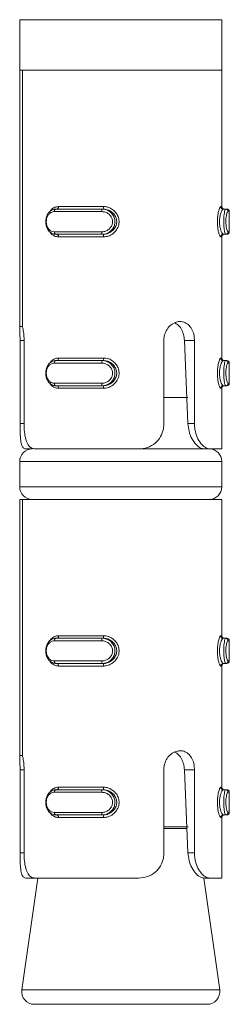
# Model space of a CAD drawing. Header units: millimetres. Extents: x 202 to 1221, y -164 to 1261.
# Tile 21 of 30: x 1086.15 to 1094.44, y 676.32 to 715.32. Entities that reach past the tile are written whole.
import ezdxf

# ---------------------------------------------------------------- set-up
doc = ezdxf.new("R2010")
doc.units = ezdxf.units.MM

msp = doc.modelspace()

# ---------------------------------------------------------------- linework, layer by layer
at = {"color": 7, "linetype": 'Continuous', "lineweight": 15}
for p, q in [((1086.145, 715.321), (1086.145, 713.321)), ((1094.145, 715.321), (1086.145, 715.321)), ((1086.17, 715.321), (1086.149, 715.334)), ((1094.145, 713.321), (1094.145, 715.321)), ((1094.145, 713.321), (1086.145, 713.321)), ((1086.146, 703.174), (1086.146, 713.321)), ((1086.252, 713.321), (1086.252, 703.174)), ((1094.145, 713.321), (1086.252, 713.321)), ((1094.145, 707.921), (1094.145, 713.321)), ((1087.68, 707.921), (1089.463, 707.921)), ((1089.393, 707.721), (1087.518, 707.721)), ((1087.58, 707.821), (1089.408, 707.821)), ((1089.446, 707.821), (1089.408, 707.821)), ((1094.205, 707.821), (1094.298, 707.821)), ((1094.298, 707.821), (1094.344, 707.821)), ((1094.444, 706.921), (1094.444, 707.721)), ((1087.518, 706.921), (1089.393, 706.921)), ((1089.408, 706.821), (1087.58, 706.821)), ((1089.463, 706.721), (1087.68, 706.721)), ((1089.446, 706.821), (1089.408, 706.821)), ((1094.145, 701.921), (1094.145, 706.721)), ((1094.205, 706.821), (1094.298, 706.821)), ((1094.344, 706.821), (1094.298, 706.821)), ((1086.252, 703.174), (1086.146, 703.174)), ((1086.159, 699.321), (1086.159, 702.615)), ((1086.317, 702.615), (1086.317, 699.321)), ((1091.852, 699.321), (1091.852, 702.615)), ((1092.807, 699.321), (1092.665, 702.615)), ((1093.065, 702.615), (1092.665, 702.615)), ((1093.065, 702.615), (1093.065, 699.321)), ((1089.393, 701.721), (1087.518, 701.721)), ((1087.58, 701.821), (1089.408, 701.821)), ((1087.68, 701.921), (1089.463, 701.921)), ((1089.446, 701.821), (1089.408, 701.821)), ((1094.205, 701.821), (1094.298, 701.821)), ((1094.298, 701.821), (1094.344, 701.821)), ((1094.444, 700.921), (1094.444, 701.721)), ((1087.518, 700.921), (1089.393, 700.921)), ((1089.408, 700.821), (1087.58, 700.821)), ((1089.463, 700.721), (1087.68, 700.721)), ((1089.446, 700.821), (1089.408, 700.821)), ((1094.145, 698.321), (1094.145, 700.721)), ((1094.205, 700.821), (1094.298, 700.821)), ((1094.344, 700.821), (1094.298, 700.821)), ((1092.802, 700.361), (1091.852, 700.361)), ((1093.065, 699.321), (1092.807, 699.321)), ((1086.383, 698.321), (1086.645, 698.321)), ((1090.848, 698.321), (1086.753, 698.321)), ((1090.848, 698.321), (1093.441, 698.321)), ((1093.677, 698.321), (1093.441, 698.321)), ((1094.145, 698.321), (1093.677, 698.321)), ((1086.145, 697.821), (1086.145, 696.821)), ((1094.145, 696.821), (1094.145, 697.821)), ((1086.146, 686.174), (1086.146, 696.321)), ((1086.146, 696.321), (1086.252, 696.321)), ((1086.252, 696.321), (1086.252, 686.174)), ((1094.145, 696.321), (1086.252, 696.321)), ((1094.145, 690.921), (1094.145, 696.321)), ((1089.393, 690.721), (1087.518, 690.721)), ((1087.58, 690.821), (1089.408, 690.821)), ((1087.68, 690.921), (1089.463, 690.921)), ((1089.446, 690.821), (1089.408, 690.821)), ((1094.205, 690.821), (1094.298, 690.821)), ((1094.298, 690.821), (1094.344, 690.821)), ((1094.444, 689.921), (1094.444, 690.721)), ((1087.518, 689.921), (1089.393, 689.921)), ((1089.408, 689.821), (1087.58, 689.821)), ((1089.463, 689.721), (1087.68, 689.721)), ((1089.446, 689.821), (1089.408, 689.821)), ((1094.145, 684.921), (1094.145, 689.721)), ((1094.205, 689.821), (1094.298, 689.821)), ((1094.344, 689.821), (1094.298, 689.821)), ((1086.252, 686.174), (1086.146, 686.174)), ((1086.159, 682.321), (1086.159, 685.615)), ((1086.317, 685.615), (1086.317, 682.321)), ((1091.852, 682.321), (1091.852, 685.615)), ((1092.807, 682.321), (1092.665, 685.615)), ((1093.065, 685.615), (1092.665, 685.615)), ((1093.065, 685.615), (1093.065, 682.321)), ((1087.68, 684.921), (1089.463, 684.921)), ((1089.393, 684.721), (1087.518, 684.721)), ((1087.58, 684.821), (1089.408, 684.821)), ((1089.446, 684.821), (1089.408, 684.821)), ((1094.205, 684.821), (1094.298, 684.821)), ((1094.298, 684.821), (1094.344, 684.821)), ((1094.444, 683.921), (1094.444, 684.721)), ((1087.518, 683.921), (1089.393, 683.921)), ((1089.408, 683.821), (1087.58, 683.821)), ((1089.463, 683.721), (1087.68, 683.721)), ((1089.446, 683.821), (1089.408, 683.821)), ((1094.145, 681.321), (1094.145, 683.721)), ((1094.205, 683.821), (1094.298, 683.821)), ((1094.344, 683.821), (1094.298, 683.821)), ((1093.065, 682.321), (1092.807, 682.321)), ((1086.859, 681.321), (1086.227, 676.891)), ((1086.383, 681.321), (1086.753, 681.321)), ((1090.848, 681.321), (1086.753, 681.321)), ((1094.064, 676.891), (1093.431, 681.323)), ((1093.677, 681.321), (1093.441, 681.321)), ((1094.145, 681.321), (1093.677, 681.321)), ((1093.569, 676.321), (1086.722, 676.321))]:
    msp.add_line(p, q, dxfattribs=at)
at = {"color": 8, "linetype": 'Continuous', "lineweight": 15}
for p, q in [((1094.106, 707.921), (1094.145, 707.921)), ((1094.444, 707.721), (1094.397, 707.721)), ((1094.145, 706.721), (1094.106, 706.721)), ((1094.397, 706.921), (1094.444, 706.921)), ((1086.159, 702.615), (1086.317, 702.615)), ((1094.106, 701.921), (1094.145, 701.921)), ((1094.444, 701.721), (1094.397, 701.721)), ((1094.397, 700.921), (1094.444, 700.921)), ((1094.145, 700.721), (1094.106, 700.721)), ((1086.159, 699.321), (1086.317, 699.321)), ((1094.145, 697.821), (1086.145, 697.821)), ((1086.145, 696.821), (1094.145, 696.821)), ((1094.106, 690.921), (1094.145, 690.921)), ((1094.444, 690.721), (1094.397, 690.721)), ((1094.145, 689.721), (1094.106, 689.721)), ((1094.397, 689.921), (1094.444, 689.921)), ((1086.159, 685.615), (1086.317, 685.615)), ((1094.106, 684.921), (1094.145, 684.921)), ((1094.444, 684.721), (1094.397, 684.721)), ((1094.145, 683.721), (1094.106, 683.721)), ((1094.397, 683.921), (1094.444, 683.921)), ((1091.852, 683.356), (1092.812, 683.356)), ((1092.768, 683.286), (1091.852, 683.286)), ((1086.159, 682.321), (1086.317, 682.321)), ((1086.227, 676.891), (1092.912, 676.891)), ((1092.912, 676.891), (1094.064, 676.891))]:
    msp.add_line(p, q, dxfattribs=at)
at = {"color": 7, "linetype": 'Continuous', "lineweight": 15, "flags": 128}
for points in [[(1087.618, 707.821), (1087.63, 707.823), (1087.642, 707.828), (1087.652, 707.838), (1087.662, 707.85), (1087.669, 707.865), (1087.675, 707.882), (1087.679, 707.901), (1087.68, 707.921)], [(1087.518, 707.721), (1087.519, 707.74), (1087.522, 707.759), (1087.528, 707.776), (1087.536, 707.791), (1087.545, 707.804), (1087.556, 707.813), (1087.568, 707.819), (1087.58, 707.821)], [(1087.58, 706.821), (1087.568, 706.823), (1087.556, 706.828), (1087.545, 706.838), (1087.536, 706.85), (1087.528, 706.865), (1087.522, 706.882), (1087.519, 706.901), (1087.518, 706.921)], [(1087.68, 706.721), (1087.679, 706.74), (1087.675, 706.759), (1087.669, 706.776), (1087.662, 706.791), (1087.652, 706.804), (1087.642, 706.813), (1087.63, 706.819), (1087.618, 706.821)], [(1087.518, 701.721), (1087.519, 701.74), (1087.522, 701.759), (1087.528, 701.776), (1087.536, 701.791), (1087.545, 701.804), (1087.556, 701.813), (1087.568, 701.819), (1087.58, 701.821)], [(1087.618, 701.821), (1087.63, 701.823), (1087.642, 701.828), (1087.652, 701.838), (1087.662, 701.85), (1087.669, 701.865), (1087.675, 701.882), (1087.679, 701.901), (1087.68, 701.921)], [(1087.58, 700.821), (1087.568, 700.823), (1087.556, 700.828), (1087.545, 700.838), (1087.536, 700.85), (1087.528, 700.865), (1087.522, 700.882), (1087.519, 700.901), (1087.518, 700.921)], [(1087.68, 700.721), (1087.679, 700.74), (1087.675, 700.759), (1087.669, 700.776), (1087.662, 700.791), (1087.652, 700.804), (1087.642, 700.813), (1087.63, 700.819), (1087.618, 700.821)], [(1087.518, 690.721), (1087.519, 690.74), (1087.522, 690.759), (1087.528, 690.776), (1087.536, 690.791), (1087.545, 690.804), (1087.556, 690.813), (1087.568, 690.819), (1087.58, 690.821)], [(1087.618, 690.821), (1087.63, 690.823), (1087.642, 690.828), (1087.652, 690.838), (1087.662, 690.85), (1087.669, 690.865), (1087.675, 690.882), (1087.679, 690.901), (1087.68, 690.921)], [(1087.58, 689.821), (1087.568, 689.823), (1087.556, 689.828), (1087.545, 689.838), (1087.536, 689.85), (1087.528, 689.865), (1087.522, 689.882), (1087.519, 689.901), (1087.518, 689.921)], [(1087.68, 689.721), (1087.679, 689.74), (1087.675, 689.759), (1087.669, 689.776), (1087.662, 689.791), (1087.652, 689.804), (1087.642, 689.813), (1087.63, 689.819), (1087.618, 689.821)], [(1087.618, 684.821), (1087.63, 684.823), (1087.642, 684.828), (1087.652, 684.838), (1087.662, 684.85), (1087.669, 684.865), (1087.675, 684.882), (1087.679, 684.901), (1087.68, 684.921)], [(1087.518, 684.721), (1087.519, 684.74), (1087.522, 684.759), (1087.528, 684.776), (1087.536, 684.791), (1087.545, 684.804), (1087.556, 684.813), (1087.568, 684.819), (1087.58, 684.821)], [(1087.58, 683.821), (1087.568, 683.823), (1087.556, 683.828), (1087.545, 683.838), (1087.536, 683.85), (1087.528, 683.865), (1087.522, 683.882), (1087.519, 683.901), (1087.518, 683.921)], [(1087.68, 683.721), (1087.679, 683.74), (1087.675, 683.759), (1087.669, 683.776), (1087.662, 683.791), (1087.652, 683.804), (1087.642, 683.813), (1087.63, 683.819), (1087.618, 683.821)]]:
    msp.add_lwpolyline(points, dxfattribs=at)
at = {"color": 7, "linetype": 'Continuous', "lineweight": 15}
for centre, radius, start, end in [((1089.304, 707.896), 0.161, 331.9943, 8.6577), ((1094.205, 707.92), 0.0995, 179.7213, 269.7125), ((1094.245, 707.921), 0.1, 180, 270), ((1089.563, 707.745), 0.172, 153.9258, 188.1471), ((1094.297, 707.721), 0.0994, 359.6627, 89.661), ((1094.344, 707.721), 0.1, 0, 90), ((1089.563, 706.896), 0.172, 171.8529, 206.0742), ((1089.304, 706.745), 0.161, 351.3423, 28.0057), ((1094.205, 706.721), 0.0995, 90.2875, 180.2787), ((1094.245, 706.721), 0.1, 90, 180), ((1094.297, 706.92), 0.0994, 270.339, 0.3373), ((1094.344, 706.921), 0.1, 270, 0), ((1089.563, 701.745), 0.172, 153.9251, 188.1478), ((1089.304, 701.896), 0.161, 331.9943, 8.6577), ((1094.205, 701.92), 0.0995, 179.7213, 269.7125), ((1094.245, 701.921), 0.1, 180, 270), ((1094.297, 701.721), 0.0994, 359.6618, 89.6619), ((1094.344, 701.721), 0.1, 0, 90), ((1089.563, 700.896), 0.172, 171.8523, 206.0741), ((1094.297, 700.92), 0.0994, 270.339, 0.3395), ((1094.344, 700.921), 0.1, 270, 0), ((1089.304, 700.745), 0.161, 351.3399, 28.0081), ((1094.205, 700.721), 0.0995, 90.2842, 180.2821), ((1094.245, 700.721), 0.1, 90, 180), ((1086.645, 697.821), 0.5, 90, 180), ((1093.645, 697.821), 0.5, 0, 90), ((1086.645, 696.821), 0.5, 180, 270), ((1093.645, 696.821), 0.5, 270, 0), ((1089.563, 690.745), 0.172, 153.9258, 188.1471), ((1089.304, 690.896), 0.161, 331.9943, 8.6577), ((1094.205, 690.92), 0.0995, 179.7213, 269.7125), ((1094.245, 690.921), 0.1, 180, 270), ((1094.297, 690.721), 0.0994, 359.6627, 89.661), ((1094.344, 690.721), 0.1, 0, 90), ((1089.563, 689.896), 0.172, 171.8523, 206.0741), ((1089.304, 689.745), 0.161, 351.3399, 28.0081), ((1094.205, 689.721), 0.0995, 90.2842, 180.2821), ((1094.245, 689.721), 0.1, 90, 180), ((1094.297, 689.92), 0.0994, 270.339, 0.3395), ((1094.344, 689.921), 0.1, 270, 0), ((1089.304, 684.896), 0.161, 331.9927, 8.6593), ((1094.205, 684.92), 0.0995, 179.7192, 269.7146), ((1094.245, 684.921), 0.1, 180, 270), ((1089.563, 684.745), 0.172, 153.928, 188.1456), ((1094.297, 684.721), 0.0994, 359.6636, 89.658), ((1094.344, 684.721), 0.1, 0, 90), ((1089.563, 683.896), 0.172, 171.8544, 206.072), ((1089.304, 683.745), 0.161, 351.3407, 28.0073), ((1094.205, 683.721), 0.0995, 90.2854, 180.2808), ((1094.245, 683.721), 0.1, 90, 180), ((1094.297, 683.92), 0.0994, 270.342, 0.3364), ((1094.344, 683.921), 0.1, 270, 0), ((1086.722, 676.821), 0.5, 171.8699, 270), ((1093.569, 676.821), 0.5, 270, 8.1301)]:
    msp.add_arc(centre, radius, start, end, dxfattribs=at)
at = {"color": 8, "linetype": 'Continuous', "lineweight": 15}
for points, knots in [([(1087.348, 707.724), (1087.363, 707.749), (1087.411, 707.827), (1087.527, 707.901), (1087.631, 707.914), (1087.68, 707.921)], [0, 0, 0, 0, 0.195721, 0.619842, 1, 1, 1, 1]), ([(1087.68, 706.721), (1087.655, 706.722), (1087.575, 706.727), (1087.455, 706.787), (1087.364, 706.864), (1087.336, 706.923), (1087.335, 706.926)], [0, 0, 0, 0, 0.183666, 0.590751, 0.977632, 1, 1, 1, 1]), ([(1087.348, 701.724), (1087.363, 701.749), (1087.411, 701.827), (1087.527, 701.901), (1087.631, 701.914), (1087.68, 701.921)], [0, 0, 0, 0, 0.195721, 0.619842, 1, 1, 1, 1]), ([(1087.68, 700.721), (1087.655, 700.722), (1087.575, 700.727), (1087.455, 700.787), (1087.364, 700.864), (1087.336, 700.923), (1087.335, 700.926)], [0, 0, 0, 0, 0.183667, 0.590752, 0.977638, 1, 1, 1, 1]), ([(1087.348, 690.724), (1087.363, 690.749), (1087.411, 690.827), (1087.527, 690.901), (1087.631, 690.914), (1087.68, 690.921)], [0, 0, 0, 0, 0.195721, 0.619842, 1, 1, 1, 1]), ([(1087.68, 689.721), (1087.655, 689.722), (1087.575, 689.727), (1087.455, 689.787), (1087.364, 689.864), (1087.336, 689.923), (1087.335, 689.926)], [0, 0, 0, 0, 0.183667, 0.590752, 0.977638, 1, 1, 1, 1]), ([(1087.348, 684.724), (1087.363, 684.749), (1087.411, 684.827), (1087.527, 684.901), (1087.631, 684.914), (1087.68, 684.921)], [0, 0, 0, 0, 0.195717, 0.619839, 1, 1, 1, 1]), ([(1087.68, 683.721), (1087.655, 683.722), (1087.575, 683.727), (1087.455, 683.787), (1087.364, 683.864), (1087.336, 683.923), (1087.335, 683.926)], [0, 0, 0, 0, 0.183667, 0.59075, 0.977632, 1, 1, 1, 1])]:
    msp.add_open_spline(points, degree=3, knots=knots, dxfattribs=at)
at = {"color": 7, "linetype": 'Continuous', "lineweight": 15}
for points, knots in [([(1089.463, 707.921), (1089.495, 707.919), (1089.595, 707.914), (1089.757, 707.857), (1089.918, 707.735), (1090.029, 707.575), (1090.085, 707.39), (1090.075, 707.189), (1089.992, 706.995), (1089.843, 706.838), (1089.658, 706.739), (1089.526, 706.727), (1089.463, 706.721)], [0, 0, 0, 0, 0.049968, 0.160722, 0.26597, 0.365259, 0.462972, 0.565669, 0.676023, 0.789422, 0.900466, 1, 1, 1, 1]), ([(1094.106, 706.721), (1094.101, 706.722), (1094.086, 706.727), (1094.055, 706.784), (1094.017, 706.906), (1093.986, 707.066), (1093.97, 707.252), (1093.973, 707.452), (1093.997, 707.647), (1094.035, 707.803), (1094.075, 707.903), (1094.096, 707.915), (1094.106, 707.921)], [0, 0, 0, 0, 0.04997, 0.160727, 0.265975, 0.365258, 0.462973, 0.565669, 0.676024, 0.789422, 0.90047, 1, 1, 1, 1]), ([(1087.58, 706.821), (1087.58, 706.821), (1087.53, 706.821), (1087.437, 706.841), (1087.312, 706.93), (1087.222, 707.066), (1087.175, 707.229), (1087.174, 707.396), (1087.212, 707.55), (1087.288, 707.681), (1087.397, 707.779), (1087.503, 707.816), (1087.564, 707.821), (1087.58, 707.821), (1087.58, 707.821)], [0, 0, 0, 0, 0.000036, 0.112211, 0.224485, 0.337095, 0.445584, 0.547541, 0.64617, 0.746793, 0.852424, 0.963255, 0.999964, 1, 1, 1, 1]), ([(1087.518, 707.721), (1087.505, 707.72), (1087.455, 707.718), (1087.372, 707.687), (1087.286, 707.61), (1087.226, 707.505), (1087.195, 707.382), (1087.196, 707.247), (1087.233, 707.116), (1087.305, 707.008), (1087.403, 706.935), (1087.479, 706.925), (1087.518, 706.921)], [0, 0, 0, 0, 0.037285, 0.149836, 0.256288, 0.356432, 0.453449, 0.553211, 0.659997, 0.772419, 0.885913, 1, 1, 1, 1]), ([(1089.393, 706.921), (1089.409, 706.921), (1089.473, 706.923), (1089.581, 706.954), (1089.697, 707.032), (1089.78, 707.136), (1089.824, 707.26), (1089.823, 707.394), (1089.77, 707.525), (1089.671, 707.633), (1089.54, 707.706), (1089.442, 707.716), (1089.393, 707.721)], [0, 0, 0, 0, 0.037286, 0.1498244, 0.2562827, 0.3564244, 0.4534472, 0.5532104, 0.6599959, 0.7724158, 0.885915, 1, 1, 1, 1]), ([(1089.408, 707.821), (1089.408, 707.821), (1089.468, 707.821), (1089.584, 707.8), (1089.741, 707.711), (1089.858, 707.575), (1089.919, 707.412), (1089.921, 707.245), (1089.87, 707.091), (1089.772, 706.96), (1089.634, 706.863), (1089.503, 706.825), (1089.428, 706.821), (1089.408, 706.821), (1089.408, 706.821)], [0, 0, 0, 0, 0.000038, 0.112214, 0.224485, 0.337097, 0.445586, 0.547542, 0.646168, 0.746787, 0.852425, 0.96325, 0.999962, 1, 1, 1, 1]), ([(1089.446, 706.821), (1089.446, 706.821), (1089.495, 706.821), (1089.619, 706.838), (1089.777, 706.918), (1089.908, 707.048), (1089.982, 707.21), (1089.991, 707.379), (1089.942, 707.534), (1089.844, 707.667), (1089.701, 707.769), (1089.564, 707.814), (1089.471, 707.821), (1089.446, 707.821), (1089.446, 707.821)], [0, 0, 0, 0, 0.000041, 0.101134, 0.213607, 0.327132, 0.435874, 0.53619, 0.632076, 0.730792, 0.836854, 0.949305, 0.999959, 1, 1, 1, 1]), ([(1094.205, 707.821), (1094.205, 707.821), (1094.192, 707.821), (1094.171, 707.803), (1094.126, 707.724), (1094.085, 707.593), (1094.058, 707.431), (1094.055, 707.263), (1094.073, 707.108), (1094.106, 706.975), (1094.148, 706.873), (1094.182, 706.827), (1094.2, 706.821), (1094.205, 706.821), (1094.205, 706.821)], [0, 0, 0, 0, 0.000038, 0.101123, 0.213605, 0.327136, 0.435876, 0.536192, 0.632081, 0.730799, 0.836851, 0.949318, 0.999963, 1, 1, 1, 1]), ([(1094.298, 706.821), (1094.298, 706.821), (1094.29, 706.821), (1094.278, 706.841), (1094.254, 706.93), (1094.233, 707.066), (1094.221, 707.229), (1094.221, 707.396), (1094.231, 707.55), (1094.249, 707.681), (1094.27, 707.779), (1094.288, 707.816), (1094.295, 707.821), (1094.298, 707.821), (1094.298, 707.821)], [0, 0, 0, 0, 0.000038, 0.112226, 0.224492, 0.337097, 0.445585, 0.54754, 0.646169, 0.746782, 0.852417, 0.963234, 0.999962, 1, 1, 1, 1]), ([(1094.397, 707.721), (1094.394, 707.72), (1094.384, 707.718), (1094.364, 707.687), (1094.338, 707.61), (1094.318, 707.505), (1094.307, 707.382), (1094.307, 707.247), (1094.321, 707.116), (1094.344, 707.008), (1094.372, 706.935), (1094.388, 706.925), (1094.397, 706.921)], [0, 0, 0, 0, 0.0372895, 0.1498221, 0.2562832, 0.3564227, 0.4534445, 0.5532068, 0.659991, 0.7724088, 0.8859015, 1, 1, 1, 1]), ([(1091.852, 702.615), (1091.855, 702.668), (1091.863, 702.804), (1091.941, 703.011), (1092.089, 703.203), (1092.281, 703.332), (1092.49, 703.379), (1092.689, 703.341), (1092.859, 703.223), (1092.985, 703.038), (1093.054, 702.824), (1093.061, 702.677), (1093.065, 702.615)], [0, 0, 0, 0, 0.067542, 0.172852, 0.27938, 0.387322, 0.49468, 0.600405, 0.705959, 0.813032, 0.921037, 1, 1, 1, 1]), ([(1092.665, 702.615), (1092.656, 702.697), (1092.639, 702.863), (1092.544, 703.082), (1092.422, 703.243), (1092.318, 703.292), (1092.276, 703.312)], [0, 0, 0, 0, 0.2690944, 0.538333, 0.8099371, 1, 1, 1, 1]), ([(1086.159, 702.615), (1086.158, 702.698), (1086.157, 702.865), (1086.149, 703.054), (1086.147, 703.143), (1086.146, 703.174)], [0, 0, 0, 0, 0.395929, 0.791706, 1, 1, 1, 1]), ([(1086.252, 703.174), (1086.253, 703.167), (1086.27, 703.103), (1086.298, 702.955), (1086.316, 702.76), (1086.317, 702.645), (1086.317, 702.615)], [0, 0, 0, 0, 0.050258, 0.452069, 0.854481, 1, 1, 1, 1]), ([(1087.58, 700.821), (1087.58, 700.821), (1087.53, 700.821), (1087.437, 700.841), (1087.312, 700.93), (1087.222, 701.066), (1087.175, 701.229), (1087.174, 701.396), (1087.212, 701.55), (1087.288, 701.681), (1087.397, 701.779), (1087.503, 701.816), (1087.564, 701.821), (1087.58, 701.821), (1087.58, 701.821)], [0, 0, 0, 0, 0.0000358, 0.1122105, 0.2244845, 0.3370965, 0.4455837, 0.5475404, 0.6461692, 0.746792, 0.8524248, 0.9632555, 0.9999642, 1, 1, 1, 1]), ([(1087.518, 701.721), (1087.505, 701.72), (1087.455, 701.718), (1087.372, 701.687), (1087.286, 701.61), (1087.226, 701.505), (1087.195, 701.382), (1087.196, 701.247), (1087.233, 701.116), (1087.305, 701.008), (1087.403, 700.935), (1087.479, 700.925), (1087.518, 700.921)], [0, 0, 0, 0, 0.037285, 0.149836, 0.256286, 0.35643, 0.45345, 0.553209, 0.659998, 0.772418, 0.885914, 1, 1, 1, 1]), ([(1089.393, 700.921), (1089.409, 700.921), (1089.473, 700.923), (1089.581, 700.954), (1089.697, 701.032), (1089.78, 701.136), (1089.824, 701.26), (1089.823, 701.394), (1089.77, 701.525), (1089.671, 701.633), (1089.54, 701.706), (1089.442, 701.716), (1089.393, 701.721)], [0, 0, 0, 0, 0.037286, 0.149825, 0.256282, 0.356426, 0.453446, 0.553209, 0.659995, 0.772417, 0.885915, 1, 1, 1, 1]), ([(1089.408, 701.821), (1089.408, 701.821), (1089.468, 701.821), (1089.584, 701.8), (1089.741, 701.711), (1089.858, 701.575), (1089.919, 701.412), (1089.921, 701.245), (1089.87, 701.091), (1089.772, 700.96), (1089.634, 700.863), (1089.503, 700.825), (1089.428, 700.821), (1089.408, 700.821), (1089.408, 700.821)], [0, 0, 0, 0, 0.000038, 0.112214, 0.224486, 0.337097, 0.445584, 0.547543, 0.646168, 0.746787, 0.852426, 0.96325, 0.999962, 1, 1, 1, 1]), ([(1089.446, 700.821), (1089.446, 700.821), (1089.495, 700.821), (1089.619, 700.838), (1089.777, 700.918), (1089.908, 701.048), (1089.982, 701.21), (1089.991, 701.379), (1089.942, 701.534), (1089.844, 701.667), (1089.701, 701.769), (1089.564, 701.814), (1089.471, 701.821), (1089.446, 701.821), (1089.446, 701.821)], [0, 0, 0, 0, 0.000041, 0.101134, 0.213607, 0.327132, 0.435874, 0.536192, 0.632076, 0.730791, 0.836854, 0.949305, 0.999959, 1, 1, 1, 1]), ([(1089.463, 701.921), (1089.495, 701.919), (1089.595, 701.914), (1089.757, 701.857), (1089.918, 701.735), (1090.029, 701.575), (1090.085, 701.39), (1090.075, 701.189), (1089.992, 700.995), (1089.843, 700.838), (1089.658, 700.739), (1089.526, 700.727), (1089.463, 700.721)], [0, 0, 0, 0, 0.049968, 0.160721, 0.26597, 0.365259, 0.462972, 0.56567, 0.676021, 0.789422, 0.900466, 1, 1, 1, 1]), ([(1094.106, 700.721), (1094.101, 700.722), (1094.086, 700.727), (1094.055, 700.784), (1094.017, 700.906), (1093.986, 701.066), (1093.97, 701.252), (1093.973, 701.452), (1093.997, 701.647), (1094.035, 701.803), (1094.075, 701.903), (1094.096, 701.915), (1094.106, 701.921)], [0, 0, 0, 0, 0.04997, 0.160727, 0.265976, 0.365258, 0.462972, 0.565669, 0.676026, 0.789422, 0.90047, 1, 1, 1, 1]), ([(1094.205, 701.821), (1094.205, 701.821), (1094.192, 701.821), (1094.171, 701.803), (1094.126, 701.724), (1094.085, 701.593), (1094.058, 701.431), (1094.055, 701.263), (1094.073, 701.108), (1094.106, 700.975), (1094.148, 700.873), (1094.182, 700.827), (1094.2, 700.821), (1094.205, 700.821), (1094.205, 700.821)], [0, 0, 0, 0, 0.000038, 0.101123, 0.213605, 0.327136, 0.435874, 0.536193, 0.632079, 0.730798, 0.836851, 0.949318, 0.999963, 1, 1, 1, 1]), ([(1094.298, 700.821), (1094.298, 700.821), (1094.29, 700.821), (1094.278, 700.841), (1094.254, 700.93), (1094.233, 701.066), (1094.221, 701.229), (1094.221, 701.396), (1094.231, 701.55), (1094.249, 701.681), (1094.27, 701.779), (1094.288, 701.816), (1094.295, 701.821), (1094.298, 701.821), (1094.298, 701.821)], [0, 0, 0, 0, 0.0000378, 0.112226, 0.2244921, 0.3370985, 0.4455849, 0.5475393, 0.6461689, 0.7467816, 0.8524178, 0.9632337, 0.9999622, 1, 1, 1, 1]), ([(1094.397, 701.721), (1094.394, 701.72), (1094.384, 701.718), (1094.364, 701.687), (1094.338, 701.61), (1094.318, 701.505), (1094.307, 701.382), (1094.307, 701.247), (1094.321, 701.116), (1094.344, 701.008), (1094.372, 700.935), (1094.388, 700.925), (1094.397, 700.921)], [0, 0, 0, 0, 0.03729, 0.149822, 0.256282, 0.356421, 0.453446, 0.553205, 0.659992, 0.772408, 0.885902, 1, 1, 1, 1]), ([(1086.383, 698.321), (1086.345, 698.331), (1086.268, 698.353), (1086.202, 698.531), (1086.17, 698.794), (1086.16, 699.073), (1086.159, 699.252), (1086.159, 699.321)], [0, 0, 0, 0, 0.227102, 0.454897, 0.667249, 0.872124, 1, 1, 1, 1]), ([(1086.317, 699.321), (1086.32, 699.21), (1086.327, 698.99), (1086.379, 698.696), (1086.47, 698.473), (1086.596, 698.342), (1086.703, 698.328), (1086.753, 698.321)], [0, 0, 0, 0, 0.20418, 0.408379, 0.612327, 0.818138, 1, 1, 1, 1]), ([(1090.848, 698.321), (1090.969, 698.331), (1091.209, 698.353), (1091.518, 698.531), (1091.734, 698.794), (1091.838, 699.073), (1091.848, 699.252), (1091.852, 699.321)], [0, 0, 0, 0, 0.227115, 0.454904, 0.667251, 0.872125, 1, 1, 1, 1]), ([(1093.441, 698.321), (1093.399, 698.327), (1093.299, 698.341), (1093.12, 698.478), (1092.953, 698.722), (1092.839, 699.013), (1092.818, 699.22), (1092.807, 699.321)], [0, 0, 0, 0, 0.173201, 0.40773, 0.615906, 0.813569, 1, 1, 1, 1]), ([(1093.065, 699.321), (1093.069, 699.241), (1093.078, 699.052), (1093.163, 698.773), (1093.309, 698.526), (1093.485, 698.366), (1093.609, 698.322), (1093.67, 698.321), (1093.677, 698.321)], [0, 0, 0, 0, 0.1470783, 0.3513556, 0.5553066, 0.7600475, 0.9713856, 1, 1, 1, 1]), ([(1087.58, 689.821), (1087.58, 689.821), (1087.53, 689.821), (1087.437, 689.841), (1087.312, 689.93), (1087.222, 690.066), (1087.175, 690.229), (1087.174, 690.396), (1087.212, 690.55), (1087.288, 690.681), (1087.397, 690.779), (1087.503, 690.816), (1087.564, 690.821), (1087.58, 690.821), (1087.58, 690.821)], [0, 0, 0, 0, 0.0000358, 0.1122105, 0.2244845, 0.3370965, 0.4455837, 0.5475404, 0.6461692, 0.746792, 0.8524248, 0.9632555, 0.9999642, 1, 1, 1, 1]), ([(1087.518, 690.721), (1087.505, 690.72), (1087.455, 690.718), (1087.372, 690.687), (1087.286, 690.61), (1087.226, 690.505), (1087.195, 690.382), (1087.196, 690.247), (1087.233, 690.116), (1087.305, 690.008), (1087.403, 689.935), (1087.479, 689.925), (1087.518, 689.921)], [0, 0, 0, 0, 0.037285, 0.149836, 0.256286, 0.35643, 0.45345, 0.553209, 0.659998, 0.772418, 0.885914, 1, 1, 1, 1]), ([(1089.393, 689.921), (1089.409, 689.921), (1089.473, 689.923), (1089.581, 689.954), (1089.697, 690.032), (1089.78, 690.136), (1089.824, 690.26), (1089.823, 690.394), (1089.77, 690.525), (1089.671, 690.633), (1089.54, 690.706), (1089.442, 690.716), (1089.393, 690.721)], [0, 0, 0, 0, 0.037286, 0.149825, 0.256282, 0.356426, 0.453446, 0.553209, 0.659995, 0.772417, 0.885915, 1, 1, 1, 1]), ([(1089.408, 690.821), (1089.408, 690.821), (1089.468, 690.821), (1089.584, 690.8), (1089.741, 690.711), (1089.858, 690.575), (1089.919, 690.412), (1089.921, 690.245), (1089.87, 690.091), (1089.772, 689.96), (1089.634, 689.863), (1089.503, 689.825), (1089.428, 689.821), (1089.408, 689.821), (1089.408, 689.821)], [0, 0, 0, 0, 0.000038, 0.112214, 0.224486, 0.337097, 0.445584, 0.547543, 0.646168, 0.746787, 0.852426, 0.96325, 0.999962, 1, 1, 1, 1]), ([(1089.446, 689.821), (1089.446, 689.821), (1089.495, 689.821), (1089.619, 689.838), (1089.777, 689.918), (1089.908, 690.048), (1089.982, 690.21), (1089.991, 690.379), (1089.942, 690.534), (1089.844, 690.667), (1089.701, 690.769), (1089.564, 690.814), (1089.471, 690.821), (1089.446, 690.821), (1089.446, 690.821)], [0, 0, 0, 0, 0.000041, 0.101134, 0.213607, 0.327132, 0.435874, 0.536192, 0.632076, 0.730791, 0.836854, 0.949305, 0.999959, 1, 1, 1, 1]), ([(1089.463, 690.921), (1089.495, 690.919), (1089.595, 690.914), (1089.757, 690.857), (1089.918, 690.735), (1090.029, 690.575), (1090.085, 690.39), (1090.075, 690.189), (1089.992, 689.995), (1089.843, 689.838), (1089.658, 689.739), (1089.526, 689.727), (1089.463, 689.721)], [0, 0, 0, 0, 0.049968, 0.160721, 0.26597, 0.365259, 0.462972, 0.56567, 0.676021, 0.789422, 0.900466, 1, 1, 1, 1]), ([(1094.106, 689.721), (1094.101, 689.722), (1094.086, 689.727), (1094.055, 689.784), (1094.017, 689.906), (1093.986, 690.066), (1093.97, 690.252), (1093.973, 690.452), (1093.997, 690.647), (1094.035, 690.803), (1094.075, 690.903), (1094.096, 690.915), (1094.106, 690.921)], [0, 0, 0, 0, 0.04997, 0.160727, 0.265976, 0.365258, 0.462972, 0.565669, 0.676026, 0.789422, 0.90047, 1, 1, 1, 1]), ([(1094.205, 690.821), (1094.205, 690.821), (1094.192, 690.821), (1094.171, 690.803), (1094.126, 690.724), (1094.085, 690.593), (1094.058, 690.431), (1094.055, 690.263), (1094.073, 690.108), (1094.106, 689.975), (1094.148, 689.873), (1094.182, 689.827), (1094.2, 689.821), (1094.205, 689.821), (1094.205, 689.821)], [0, 0, 0, 0, 0.000038, 0.101123, 0.213605, 0.327136, 0.435874, 0.536193, 0.632079, 0.730798, 0.836851, 0.949318, 0.999963, 1, 1, 1, 1]), ([(1094.298, 689.821), (1094.298, 689.821), (1094.29, 689.821), (1094.278, 689.841), (1094.254, 689.93), (1094.233, 690.066), (1094.221, 690.229), (1094.221, 690.396), (1094.231, 690.55), (1094.249, 690.681), (1094.27, 690.779), (1094.288, 690.816), (1094.295, 690.821), (1094.298, 690.821), (1094.298, 690.821)], [0, 0, 0, 0, 0.0000378, 0.112226, 0.2244921, 0.3370985, 0.4455849, 0.5475393, 0.6461689, 0.7467816, 0.8524178, 0.9632337, 0.9999622, 1, 1, 1, 1]), ([(1094.397, 690.721), (1094.394, 690.72), (1094.384, 690.718), (1094.364, 690.687), (1094.338, 690.61), (1094.318, 690.505), (1094.307, 690.382), (1094.307, 690.247), (1094.321, 690.116), (1094.344, 690.008), (1094.372, 689.935), (1094.388, 689.925), (1094.397, 689.921)], [0, 0, 0, 0, 0.03729, 0.149822, 0.256282, 0.356421, 0.453446, 0.553205, 0.659992, 0.772408, 0.885902, 1, 1, 1, 1]), ([(1086.159, 685.615), (1086.158, 685.698), (1086.157, 685.865), (1086.149, 686.054), (1086.147, 686.143), (1086.146, 686.174)], [0, 0, 0, 0, 0.395934, 0.791715, 1, 1, 1, 1]), ([(1086.252, 686.174), (1086.253, 686.167), (1086.27, 686.103), (1086.298, 685.955), (1086.316, 685.76), (1086.317, 685.645), (1086.317, 685.615)], [0, 0, 0, 0, 0.050254, 0.452064, 0.854469, 1, 1, 1, 1]), ([(1091.852, 685.615), (1091.855, 685.668), (1091.863, 685.804), (1091.941, 686.011), (1092.089, 686.203), (1092.281, 686.332), (1092.49, 686.379), (1092.689, 686.341), (1092.859, 686.223), (1092.985, 686.038), (1093.054, 685.824), (1093.061, 685.677), (1093.065, 685.615)], [0, 0, 0, 0, 0.067545, 0.172851, 0.279382, 0.387322, 0.49468, 0.600404, 0.705957, 0.81303, 0.921036, 1, 1, 1, 1]), ([(1092.665, 685.615), (1092.656, 685.697), (1092.639, 685.863), (1092.544, 686.082), (1092.422, 686.243), (1092.318, 686.292), (1092.276, 686.312)], [0, 0, 0, 0, 0.269094, 0.538332, 0.809938, 1, 1, 1, 1]), ([(1089.463, 684.921), (1089.495, 684.919), (1089.595, 684.914), (1089.757, 684.857), (1089.918, 684.735), (1090.029, 684.575), (1090.085, 684.39), (1090.075, 684.189), (1089.992, 683.995), (1089.843, 683.838), (1089.658, 683.739), (1089.526, 683.727), (1089.463, 683.721)], [0, 0, 0, 0, 0.049968, 0.160721, 0.265969, 0.365259, 0.462971, 0.565671, 0.676022, 0.789422, 0.900466, 1, 1, 1, 1]), ([(1094.106, 683.721), (1094.101, 683.722), (1094.086, 683.727), (1094.055, 683.784), (1094.017, 683.906), (1093.986, 684.066), (1093.97, 684.252), (1093.973, 684.452), (1093.997, 684.647), (1094.035, 684.803), (1094.075, 684.903), (1094.096, 684.915), (1094.106, 684.921)], [0, 0, 0, 0, 0.04997, 0.160726, 0.265974, 0.365257, 0.462972, 0.565671, 0.676025, 0.789421, 0.900469, 1, 1, 1, 1]), ([(1087.58, 683.821), (1087.58, 683.821), (1087.53, 683.821), (1087.437, 683.841), (1087.312, 683.93), (1087.222, 684.066), (1087.175, 684.229), (1087.174, 684.396), (1087.212, 684.55), (1087.288, 684.681), (1087.397, 684.779), (1087.503, 684.816), (1087.564, 684.821), (1087.58, 684.821), (1087.58, 684.821)], [0, 0, 0, 0, 0.000036, 0.112211, 0.224484, 0.337096, 0.445586, 0.54754, 0.646171, 0.746792, 0.852424, 0.963255, 0.999964, 1, 1, 1, 1]), ([(1087.518, 684.721), (1087.505, 684.72), (1087.455, 684.718), (1087.372, 684.687), (1087.286, 684.61), (1087.226, 684.505), (1087.195, 684.382), (1087.196, 684.247), (1087.233, 684.116), (1087.305, 684.008), (1087.403, 683.935), (1087.479, 683.925), (1087.518, 683.921)], [0, 0, 0, 0, 0.037284, 0.149835, 0.256289, 0.356429, 0.453448, 0.553213, 0.659997, 0.772418, 0.885913, 1, 1, 1, 1]), ([(1089.393, 683.921), (1089.409, 683.921), (1089.473, 683.923), (1089.581, 683.954), (1089.697, 684.032), (1089.78, 684.136), (1089.824, 684.26), (1089.823, 684.394), (1089.77, 684.525), (1089.671, 684.633), (1089.54, 684.706), (1089.442, 684.716), (1089.393, 684.721)], [0, 0, 0, 0, 0.037286, 0.149824, 0.256284, 0.356424, 0.453446, 0.553212, 0.659995, 0.772417, 0.885915, 1, 1, 1, 1]), ([(1089.408, 684.821), (1089.408, 684.821), (1089.468, 684.821), (1089.584, 684.8), (1089.741, 684.711), (1089.858, 684.575), (1089.919, 684.412), (1089.921, 684.245), (1089.87, 684.091), (1089.772, 683.96), (1089.634, 683.863), (1089.503, 683.825), (1089.428, 683.821), (1089.408, 683.821), (1089.408, 683.821)], [0, 0, 0, 0, 0.000038, 0.112215, 0.224485, 0.337098, 0.445588, 0.547541, 0.646169, 0.746787, 0.852425, 0.96325, 0.999962, 1, 1, 1, 1]), ([(1089.446, 683.821), (1089.446, 683.821), (1089.495, 683.821), (1089.619, 683.838), (1089.777, 683.918), (1089.908, 684.048), (1089.982, 684.21), (1089.991, 684.379), (1089.942, 684.534), (1089.844, 684.667), (1089.701, 684.769), (1089.564, 684.814), (1089.471, 684.821), (1089.446, 684.821), (1089.446, 684.821)], [0, 0, 0, 0, 0.000041, 0.101133, 0.213607, 0.327131, 0.435876, 0.536189, 0.632075, 0.730792, 0.836854, 0.949305, 0.999959, 1, 1, 1, 1]), ([(1094.205, 684.821), (1094.205, 684.821), (1094.192, 684.821), (1094.171, 684.803), (1094.126, 684.724), (1094.085, 684.593), (1094.058, 684.431), (1094.055, 684.263), (1094.073, 684.108), (1094.106, 683.975), (1094.148, 683.873), (1094.182, 683.827), (1094.2, 683.821), (1094.205, 683.821), (1094.205, 683.821)], [0, 0, 0, 0, 0.0000379, 0.1011225, 0.2136042, 0.3271351, 0.4358769, 0.536191, 0.6320795, 0.7307995, 0.8368511, 0.9493177, 0.9999626, 1, 1, 1, 1]), ([(1094.298, 683.821), (1094.298, 683.821), (1094.29, 683.821), (1094.278, 683.841), (1094.254, 683.93), (1094.233, 684.066), (1094.221, 684.229), (1094.221, 684.396), (1094.231, 684.55), (1094.249, 684.681), (1094.27, 684.779), (1094.288, 684.816), (1094.295, 684.821), (1094.298, 684.821), (1094.298, 684.821)], [0, 0, 0, 0, 0.0000378, 0.1122266, 0.2244916, 0.3370981, 0.4455868, 0.547539, 0.6461709, 0.7467819, 0.8524169, 0.9632335, 0.9999622, 1, 1, 1, 1]), ([(1094.397, 684.721), (1094.394, 684.72), (1094.384, 684.718), (1094.364, 684.687), (1094.338, 684.61), (1094.318, 684.505), (1094.307, 684.382), (1094.307, 684.247), (1094.321, 684.116), (1094.344, 684.008), (1094.372, 683.935), (1094.388, 683.925), (1094.397, 683.921)], [0, 0, 0, 0, 0.0372894, 0.149822, 0.2562847, 0.3564197, 0.4534443, 0.5532094, 0.659991, 0.7724088, 0.8859015, 1, 1, 1, 1]), ([(1086.383, 681.321), (1086.345, 681.331), (1086.268, 681.353), (1086.202, 681.531), (1086.17, 681.794), (1086.16, 682.073), (1086.159, 682.252), (1086.159, 682.321)], [0, 0, 0, 0, 0.227102, 0.454896, 0.667247, 0.872122, 1, 1, 1, 1]), ([(1086.317, 682.321), (1086.32, 682.21), (1086.327, 681.99), (1086.379, 681.696), (1086.47, 681.473), (1086.596, 681.342), (1086.703, 681.328), (1086.753, 681.321)], [0, 0, 0, 0, 0.204184, 0.40838, 0.612327, 0.818138, 1, 1, 1, 1]), ([(1090.848, 681.321), (1090.969, 681.331), (1091.209, 681.353), (1091.518, 681.531), (1091.734, 681.794), (1091.838, 682.073), (1091.848, 682.252), (1091.852, 682.321)], [0, 0, 0, 0, 0.227115, 0.454904, 0.667249, 0.872123, 1, 1, 1, 1]), ([(1093.441, 681.321), (1093.399, 681.327), (1093.299, 681.341), (1093.12, 681.478), (1092.953, 681.722), (1092.839, 682.013), (1092.818, 682.22), (1092.807, 682.321)], [0, 0, 0, 0, 0.1732, 0.407729, 0.615904, 0.813567, 1, 1, 1, 1]), ([(1093.065, 682.321), (1093.069, 682.241), (1093.078, 682.052), (1093.163, 681.773), (1093.309, 681.526), (1093.485, 681.367), (1093.609, 681.322), (1093.67, 681.321), (1093.677, 681.321)], [0, 0, 0, 0, 0.147078, 0.351357, 0.555308, 0.760047, 0.971386, 1, 1, 1, 1])]:
    msp.add_open_spline(points, degree=3, knots=knots, dxfattribs=at)

doc.saveas('drawing.dxf')
